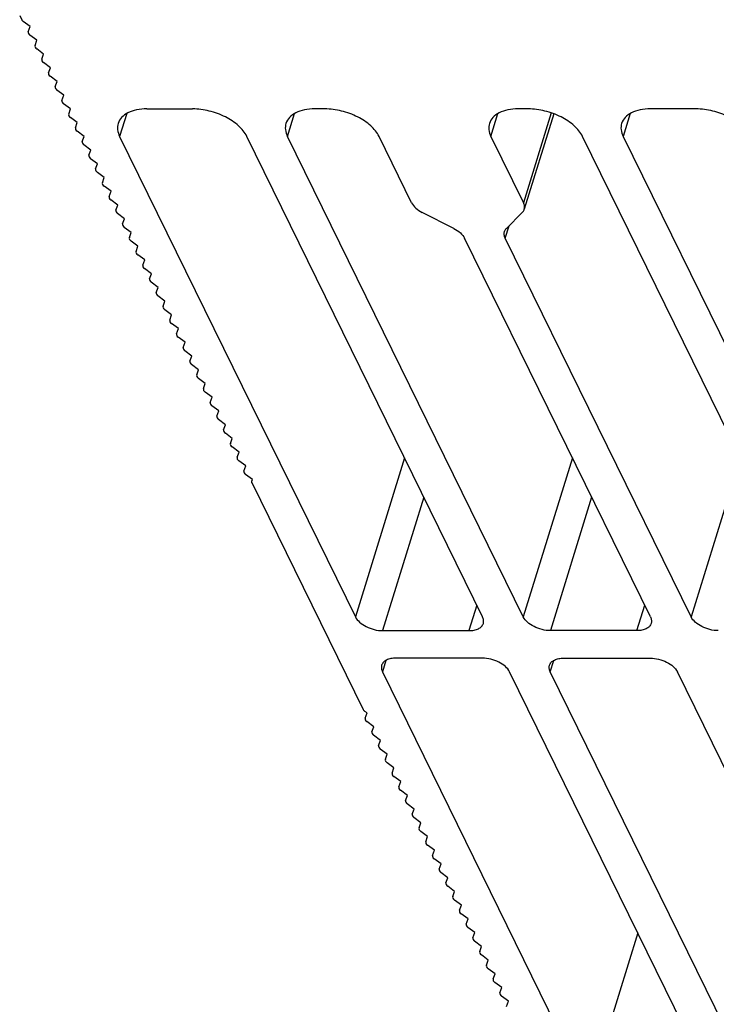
# Model space of a CAD drawing. Header units: millimetres. Extents: x 0 to 420, y 0 to 297.
# Tile 19 of 24: x 331 to 362, y 145 to 189. Entities that reach past the tile are written whole.
import ezdxf

# ---------------------------------------------------------------- set-up
doc = ezdxf.new("R2010")
doc.units = ezdxf.units.MM
doc.header["$LTSCALE"] = 23.1
doc.layers.get('0').update_dxf_attribs({"linetype": 'CONTINUOUS'})

msp = doc.modelspace()

# ---------------------------------------------------------------- linework, layer by layer
at = {"color": 7, "linetype": 'CONTINUOUS'}
for p, q in [((330.84116, 189.4163), (330.93267, 189.22981)), ((331.31546, 188.91901), (331.00165, 189.15211)), ((331.23043, 188.68591), (331.31546, 188.91901)), ((331.6205, 188.2974), (331.30669, 188.5305)), ((331.53547, 188.0643), (331.6205, 188.2974)), ((331.92554, 187.67579), (331.61173, 187.90889)), ((331.84052, 187.44269), (331.92554, 187.67579)), ((332.23058, 187.05418), (331.91678, 187.28728)), ((332.14556, 186.82108), (332.23058, 187.05418)), ((332.53562, 186.43257), (332.22182, 186.66567)), ((332.4506, 186.19947), (332.53562, 186.43257)), ((332.84067, 185.81096), (332.52686, 186.04406)), ((332.75564, 185.57786), (332.84067, 185.81096)), ((333.14571, 185.18935), (332.8319, 185.42245)), ((333.06068, 184.95625), (333.14571, 185.18935)), ((336.59969, 185.18935), (338.67207, 185.18935)), ((344.65897, 185.18935), (344.19844, 185.18935)), ((353.86958, 185.18935), (353.40905, 185.18935)), ((361.46833, 185.18935), (359.39595, 185.18935)), ((333.45075, 184.56774), (333.13694, 184.80084)), ((355.02282, 184.96929), (353.68649, 180.64491)), ((333.36572, 184.33464), (333.45075, 184.56774)), ((333.75579, 183.94613), (333.44199, 184.17923)), ((333.67077, 183.71303), (333.75579, 183.94613)), ((335.36765, 183.94613), (346.04411, 162.18978)), ((351.80074, 162.18978), (341.12428, 183.94613)), ((353.64287, 162.18978), (342.9664, 183.94613)), ((348.58629, 180.94016), (347.11118, 183.94613)), ((352.17701, 183.94613), (353.65213, 180.94016)), ((366.99825, 162.18978), (356.32179, 183.94613)), ((358.16391, 183.94613), (368.84037, 162.18978)), ((334.06083, 183.32452), (333.74703, 183.55762)), ((333.97581, 183.09142), (334.06083, 183.32452)), ((334.36588, 182.70291), (334.05207, 182.93601)), ((334.28085, 182.46981), (334.36588, 182.70291)), ((334.67092, 182.0813), (334.35711, 182.3144)), ((334.58589, 181.8482), (334.67092, 182.0813)), ((334.97596, 181.45969), (334.66215, 181.69279)), ((334.89093, 181.22659), (334.97596, 181.45969)), ((335.281, 180.83808), (334.96719, 181.07118)), ((335.19598, 180.60498), (335.281, 180.83808)), ((335.58604, 180.21647), (335.27224, 180.44957)), ((335.50102, 179.98337), (335.58604, 180.21647)), ((350.49921, 179.77692), (349.07176, 180.50061)), ((353.59805, 180.50061), (352.88088, 179.77692)), ((335.89108, 179.59486), (335.57728, 179.82796)), ((335.80606, 179.36176), (335.89108, 179.59486)), ((359.3995, 162.18978), (350.98468, 179.33738)), ((361.24162, 162.18978), (352.8268, 179.33738)), ((336.19613, 178.97325), (335.88232, 179.20635)), ((336.1111, 178.74015), (336.19613, 178.97325)), ((336.50117, 178.35164), (336.18736, 178.58474)), ((336.41614, 178.11854), (336.50117, 178.35164)), ((336.80621, 177.73003), (336.4924, 177.96313)), ((336.72119, 177.49693), (336.80621, 177.73003)), ((337.11125, 177.10842), (336.79745, 177.34152)), ((337.02623, 176.87532), (337.11125, 177.10842)), ((337.41629, 176.48681), (337.10249, 176.71991)), ((337.33127, 176.25371), (337.41629, 176.48681)), ((337.72134, 175.8652), (337.40753, 176.0983)), ((337.63631, 175.6321), (337.72134, 175.8652)), ((338.02638, 175.24359), (337.71257, 175.47669)), ((337.94135, 175.01049), (338.02638, 175.24359)), ((338.33142, 174.62198), (338.01761, 174.85508)), ((338.24639, 174.38888), (338.33142, 174.62198)), ((338.63646, 174.00037), (338.32266, 174.23347)), ((338.55144, 173.76727), (338.63646, 174.00037)), ((338.9415, 173.37876), (338.6277, 173.61186)), ((338.85648, 173.14566), (338.9415, 173.37876)), ((339.24655, 172.75715), (338.93274, 172.99025)), ((339.16152, 172.52405), (339.24655, 172.75715)), ((339.55159, 172.13554), (339.23778, 172.36864)), ((339.46656, 171.90244), (339.55159, 172.13554)), ((339.85663, 171.51393), (339.54282, 171.74703)), ((339.7716, 171.28083), (339.85663, 171.51393)), ((340.16167, 170.89232), (339.84786, 171.12542)), ((340.07665, 170.65922), (340.16167, 170.89232)), ((340.46671, 170.27071), (340.15291, 170.50381)), ((340.38169, 170.03761), (340.46671, 170.27071)), ((340.77175, 169.6491), (340.45795, 169.8822)), ((340.68673, 169.416), (340.77175, 169.6491)), ((341.0768, 169.02749), (340.76299, 169.26059)), ((340.99177, 168.79439), (341.0768, 169.02749)), ((341.38184, 168.40588), (341.06803, 168.63898)), ((341.35572, 168.33428), (341.38184, 168.40588)), ((346.40217, 157.98782), (341.363, 168.25657)), ((347.27022, 161.56817), (351.18473, 161.56817)), ((358.78348, 161.56817), (354.86897, 161.56817)), ((351.79481, 160.32495), (347.8803, 160.32495)), ((355.47905, 160.32495), (359.39356, 160.32495)), ((347.26428, 159.70334), (356.59856, 140.68208)), ((362.35519, 140.68208), (353.02091, 159.70334)), ((363.73975, 141.61449), (354.86303, 159.70334)), ((367.17853, 146.33777), (360.61967, 159.70334)), ((346.56755, 157.83851), (346.47115, 157.91012)), ((346.48252, 157.60541), (346.56755, 157.83851)), ((346.87259, 157.2169), (346.55879, 157.45)), ((346.78757, 156.9838), (346.87259, 157.2169)), ((347.17763, 156.59529), (346.86383, 156.82839)), ((347.09261, 156.36219), (347.17763, 156.59529)), ((347.48268, 155.97368), (347.16887, 156.20678)), ((347.39765, 155.74058), (347.48268, 155.97368)), ((347.78772, 155.35207), (347.47391, 155.58517)), ((347.70269, 155.11897), (347.78772, 155.35207)), ((348.09276, 154.73046), (347.77895, 154.96356)), ((348.00773, 154.49736), (348.09276, 154.73046)), ((348.3978, 154.10885), (348.08399, 154.34195)), ((348.31278, 153.87575), (348.3978, 154.10885)), ((348.70284, 153.48724), (348.38904, 153.72034)), ((348.61782, 153.25414), (348.70284, 153.48724)), ((349.00788, 152.86563), (348.69408, 153.09873)), ((348.92286, 152.63253), (349.00788, 152.86563)), ((349.31293, 152.24402), (348.99912, 152.47712)), ((349.2279, 152.01092), (349.31293, 152.24402)), ((349.61797, 151.62241), (349.30416, 151.85551)), ((349.53294, 151.38931), (349.61797, 151.62241)), ((349.92301, 151.0008), (349.6092, 151.2339)), ((349.83799, 150.7677), (349.92301, 151.0008)), ((350.22805, 150.37919), (349.91425, 150.61229)), ((350.14303, 150.14609), (350.22805, 150.37919)), ((350.53309, 149.75758), (350.21929, 149.99068)), ((350.44807, 149.52448), (350.53309, 149.75758)), ((350.83814, 149.13597), (350.52433, 149.36907)), ((350.75311, 148.90287), (350.83814, 149.13597)), ((351.14318, 148.51436), (350.82937, 148.74746)), ((351.05815, 148.28126), (351.14318, 148.51436)), ((351.44822, 147.89275), (351.13441, 148.12585)), ((351.36319, 147.65965), (351.44822, 147.89275)), ((351.75326, 147.27114), (351.43946, 147.50424)), ((351.66824, 147.03804), (351.75326, 147.27114)), ((352.0583, 146.64953), (351.7445, 146.88264)), ((351.97328, 146.41643), (352.0583, 146.64953)), ((352.36335, 146.02792), (352.04954, 146.26103)), ((352.27832, 145.79482), (352.36335, 146.02792)), ((352.66839, 145.40631), (352.35458, 145.63942)), ((352.58336, 145.17321), (352.66839, 145.40631)), ((352.97343, 144.7847), (352.65962, 145.01781)), ((352.8884, 144.5516), (352.97343, 144.7847))]:
    msp.add_line(p, q, dxfattribs=at)
at = {"color": 9, "linetype": 'CONTINUOUS'}
for p, q in [((335.68818, 184.98336), (335.36765, 183.94613)), ((342.9664, 183.94613), (343.28693, 184.98336)), ((352.17701, 183.94613), (352.49754, 184.98336)), ((354.90966, 185.00953), (353.65213, 180.94016)), ((358.48444, 184.98336), (358.16391, 183.94613)), ((352.8268, 179.33738), (352.99967, 179.8968)), ((348.26847, 169.3878), (346.04411, 162.18978)), ((355.86722, 169.3878), (353.64287, 162.18978)), ((363.46598, 169.3878), (361.24162, 162.18978)), ((349.13868, 167.61451), (347.27022, 161.56817)), ((356.73743, 167.61451), (354.86897, 161.56817)), ((351.54062, 162.71985), (351.18473, 161.56817)), ((358.78348, 161.56817), (359.13938, 162.71985)), ((347.42436, 160.22135), (347.26428, 159.70334)), ((354.86303, 159.70334), (355.02311, 160.22135)), ((358.82292, 147.8801), (356.59856, 140.68208))]:
    msp.add_line(p, q, dxfattribs=at)
at = {"color": 7, "linetype": 'CONTINUOUS'}
for points, knots in [([(330.93267, 189.22981), (330.93613, 189.22277), (330.95402, 189.19276), (330.97999, 189.1682), (331.00165, 189.15211)], [0, 0, 0, 0, 0.22519075, 1, 1, 1, 1]), ([(331.23043, 188.68591), (331.22152, 188.66147), (331.23302, 188.59417), (331.27889, 188.55116), (331.30669, 188.5305)], [0, 0, 0, 0, 0.42891792, 1, 1, 1, 1]), ([(331.53547, 188.0643), (331.52656, 188.03986), (331.53806, 187.97256), (331.58393, 187.92955), (331.61173, 187.90889)], [0, 0, 0, 0, 0.42891792, 1, 1, 1, 1]), ([(331.84052, 187.44269), (331.8316, 187.41825), (331.8431, 187.35095), (331.88897, 187.30794), (331.91678, 187.28728)], [0, 0, 0, 0, 0.42891792, 1, 1, 1, 1]), ([(332.14556, 186.82108), (332.13664, 186.79664), (332.14814, 186.72934), (332.19401, 186.68633), (332.22182, 186.66567)], [0, 0, 0, 0, 0.42891792, 1, 1, 1, 1]), ([(332.4506, 186.19947), (332.44169, 186.17503), (332.45318, 186.10773), (332.49906, 186.06472), (332.52686, 186.04406)], [0, 0, 0, 0, 0.42891792, 1, 1, 1, 1]), ([(332.75564, 185.57786), (332.74673, 185.55342), (332.75822, 185.48612), (332.8041, 185.44311), (332.8319, 185.42245)], [0, 0, 0, 0, 0.42891792, 1, 1, 1, 1]), ([(336.59969, 185.18935), (336.44311, 185.18935), (336.14823, 185.16453), (335.75203, 185.03995), (335.44996, 184.83314), (335.3297, 184.6362), (335.29893, 184.53662)], [0, 0, 0, 0, 0.30381266, 0.56993239, 0.7977735, 1, 1, 1, 1]), ([(341.12428, 183.94613), (341.03543, 184.12718), (340.74147, 184.47376), (340.14885, 184.8591), (339.43736, 185.12018), (338.92453, 185.18935), (338.67207, 185.18935)], [0, 0, 0, 0, 0.21147132, 0.46334977, 0.73527499, 1, 1, 1, 1]), ([(344.19844, 185.18935), (344.04186, 185.18935), (343.74699, 185.16453), (343.35079, 185.03995), (343.04872, 184.83314), (342.92845, 184.6362), (342.89768, 184.53662)], [0, 0, 0, 0, 0.30381266, 0.56993239, 0.7977735, 1, 1, 1, 1]), ([(347.11118, 183.94613), (347.02233, 184.12718), (346.72837, 184.47376), (346.13574, 184.8591), (345.42426, 185.12018), (344.91143, 185.18935), (344.65897, 185.18935)], [0, 0, 0, 0, 0.21147132, 0.46334977, 0.73527499, 1, 1, 1, 1]), ([(353.40905, 185.18935), (353.25247, 185.18935), (352.9576, 185.16453), (352.5614, 185.03995), (352.25933, 184.83314), (352.13906, 184.6362), (352.10829, 184.53662)], [0, 0, 0, 0, 0.30381266, 0.56993239, 0.7977735, 1, 1, 1, 1]), ([(356.32179, 183.94613), (356.23294, 184.12718), (355.93898, 184.47376), (355.34635, 184.8591), (354.63487, 185.12018), (354.12204, 185.18935), (353.86958, 185.18935)], [0, 0, 0, 0, 0.21147132, 0.46334977, 0.73527499, 1, 1, 1, 1]), ([(359.39595, 185.18935), (359.23937, 185.18935), (358.94449, 185.16453), (358.54829, 185.03995), (358.24622, 184.83314), (358.12596, 184.6362), (358.09519, 184.53662)], [0, 0, 0, 0, 0.30381266, 0.56993239, 0.7977735, 1, 1, 1, 1]), ([(363.92054, 183.94613), (363.83169, 184.12718), (363.53773, 184.47376), (362.94511, 184.8591), (362.23362, 185.12018), (361.72079, 185.18935), (361.46833, 185.18935)], [0, 0, 0, 0, 0.21147132, 0.46334977, 0.73527499, 1, 1, 1, 1]), ([(333.06068, 184.95625), (333.05177, 184.93181), (333.06327, 184.86451), (333.10914, 184.8215), (333.13694, 184.80084)], [0, 0, 0, 0, 0.42891792, 1, 1, 1, 1]), ([(333.36572, 184.33464), (333.35681, 184.3102), (333.36831, 184.2429), (333.41418, 184.19989), (333.44199, 184.17923)], [0, 0, 0, 0, 0.42891792, 1, 1, 1, 1]), ([(335.29893, 184.53662), (335.27068, 184.44521), (335.25539, 184.23697), (335.32088, 184.04143), (335.36765, 183.94613)], [0, 0, 0, 0, 0.47404111, 1, 1, 1, 1]), ([(342.89768, 184.53662), (342.86943, 184.44521), (342.85414, 184.23697), (342.91963, 184.04143), (342.9664, 183.94613)], [0, 0, 0, 0, 0.47404111, 1, 1, 1, 1]), ([(352.10829, 184.53662), (352.08004, 184.44521), (352.06475, 184.23697), (352.13024, 184.04143), (352.17701, 183.94613)], [0, 0, 0, 0, 0.47404111, 1, 1, 1, 1]), ([(358.09519, 184.53662), (358.06694, 184.44521), (358.05165, 184.23697), (358.11714, 184.04143), (358.16391, 183.94613)], [0, 0, 0, 0, 0.47404111, 1, 1, 1, 1]), ([(333.67077, 183.71303), (333.66185, 183.68859), (333.67335, 183.62129), (333.71922, 183.57828), (333.74703, 183.55762)], [0, 0, 0, 0, 0.42891792, 1, 1, 1, 1]), ([(333.97581, 183.09142), (333.96689, 183.06698), (333.97839, 182.99968), (334.02426, 182.95667), (334.05207, 182.93601)], [0, 0, 0, 0, 0.42891792, 1, 1, 1, 1]), ([(334.28085, 182.46981), (334.27194, 182.44537), (334.28343, 182.37807), (334.32931, 182.33506), (334.35711, 182.3144)], [0, 0, 0, 0, 0.42891792, 1, 1, 1, 1]), ([(334.58589, 181.8482), (334.57698, 181.82376), (334.58848, 181.75646), (334.63435, 181.71345), (334.66215, 181.69279)], [0, 0, 0, 0, 0.42891792, 1, 1, 1, 1]), ([(334.89093, 181.22659), (334.88202, 181.20215), (334.89352, 181.13485), (334.93939, 181.09184), (334.96719, 181.07118)], [0, 0, 0, 0, 0.42891792, 1, 1, 1, 1]), ([(335.19598, 180.60498), (335.18706, 180.58054), (335.19856, 180.51324), (335.24443, 180.47023), (335.27224, 180.44957)], [0, 0, 0, 0, 0.42891792, 1, 1, 1, 1]), ([(348.58629, 180.94016), (348.63071, 180.84964), (348.77759, 180.67634), (348.96463, 180.55493), (349.07176, 180.50061)], [0, 0, 0, 0, 0.4563528, 1, 1, 1, 1]), ([(353.59805, 180.50061), (353.6084, 180.51105), (353.64615, 180.5534), (353.67408, 180.60477), (353.68649, 180.64491)], [0, 0, 0, 0, 0.25918745, 1, 1, 1, 1]), ([(353.68649, 180.64491), (353.70063, 180.69061), (353.70825, 180.79474), (353.67551, 180.8925), (353.65213, 180.94016)], [0, 0, 0, 0, 0.47402273, 1, 1, 1, 1]), ([(335.50102, 179.98337), (335.4921, 179.95893), (335.5036, 179.89163), (335.54947, 179.84862), (335.57728, 179.82796)], [0, 0, 0, 0, 0.42891792, 1, 1, 1, 1]), ([(350.49921, 179.77692), (350.60634, 179.72261), (350.79338, 179.6012), (350.94026, 179.4279), (350.98468, 179.33738)], [0, 0, 0, 0, 0.5436472, 1, 1, 1, 1]), ([(352.79243, 179.63263), (352.79654, 179.64589), (352.81674, 179.69902), (352.85071, 179.74649), (352.88088, 179.77692)], [0, 0, 0, 0, 0.24470594, 1, 1, 1, 1]), ([(335.80606, 179.36176), (335.79715, 179.33732), (335.80864, 179.27002), (335.85452, 179.22701), (335.88232, 179.20635)], [0, 0, 0, 0, 0.42891792, 1, 1, 1, 1]), ([(352.8268, 179.33738), (352.80342, 179.38503), (352.77068, 179.4828), (352.7783, 179.58693), (352.79243, 179.63263)], [0, 0, 0, 0, 0.52597727, 1, 1, 1, 1]), ([(336.1111, 178.74015), (336.10219, 178.71571), (336.11368, 178.64841), (336.15956, 178.6054), (336.18736, 178.58474)], [0, 0, 0, 0, 0.42891792, 1, 1, 1, 1]), ([(336.41614, 178.11854), (336.40723, 178.0941), (336.41873, 178.0268), (336.4646, 177.98379), (336.4924, 177.96313)], [0, 0, 0, 0, 0.42891792, 1, 1, 1, 1]), ([(336.72119, 177.49693), (336.71227, 177.47249), (336.72377, 177.40519), (336.76964, 177.36218), (336.79745, 177.34152)], [0, 0, 0, 0, 0.42891792, 1, 1, 1, 1]), ([(337.02623, 176.87532), (337.01731, 176.85088), (337.02881, 176.78358), (337.07468, 176.74057), (337.10249, 176.71991)], [0, 0, 0, 0, 0.42891792, 1, 1, 1, 1]), ([(337.33127, 176.25371), (337.32235, 176.22927), (337.33385, 176.16197), (337.37973, 176.11896), (337.40753, 176.0983)], [0, 0, 0, 0, 0.42891792, 1, 1, 1, 1]), ([(337.63631, 175.6321), (337.6274, 175.60766), (337.63889, 175.54036), (337.68477, 175.49735), (337.71257, 175.47669)], [0, 0, 0, 0, 0.42891792, 1, 1, 1, 1]), ([(337.94135, 175.01049), (337.93244, 174.98605), (337.94394, 174.91875), (337.98981, 174.87574), (338.01761, 174.85508)], [0, 0, 0, 0, 0.42891792, 1, 1, 1, 1]), ([(338.24639, 174.38888), (338.23748, 174.36444), (338.24898, 174.29714), (338.29485, 174.25413), (338.32266, 174.23347)], [0, 0, 0, 0, 0.42891792, 1, 1, 1, 1]), ([(338.55144, 173.76727), (338.54252, 173.74283), (338.55402, 173.67553), (338.59989, 173.63252), (338.6277, 173.61186)], [0, 0, 0, 0, 0.42891792, 1, 1, 1, 1]), ([(338.85648, 173.14566), (338.84756, 173.12122), (338.85906, 173.05392), (338.90493, 173.01091), (338.93274, 172.99025)], [0, 0, 0, 0, 0.42891792, 1, 1, 1, 1]), ([(339.16152, 172.52405), (339.15261, 172.49961), (339.1641, 172.43231), (339.20998, 172.3893), (339.23778, 172.36864)], [0, 0, 0, 0, 0.42891792, 1, 1, 1, 1]), ([(339.46656, 171.90244), (339.45765, 171.878), (339.46915, 171.8107), (339.51502, 171.76769), (339.54282, 171.74703)], [0, 0, 0, 0, 0.42891792, 1, 1, 1, 1]), ([(339.7716, 171.28083), (339.76269, 171.25639), (339.77419, 171.18909), (339.82006, 171.14608), (339.84786, 171.12542)], [0, 0, 0, 0, 0.42891792, 1, 1, 1, 1]), ([(340.07665, 170.65922), (340.06773, 170.63478), (340.07923, 170.56748), (340.1251, 170.52447), (340.15291, 170.50381)], [0, 0, 0, 0, 0.42891792, 1, 1, 1, 1]), ([(340.38169, 170.03761), (340.37277, 170.01317), (340.38427, 169.94587), (340.43014, 169.90286), (340.45795, 169.8822)], [0, 0, 0, 0, 0.42891792, 1, 1, 1, 1]), ([(340.68673, 169.416), (340.67782, 169.39156), (340.68931, 169.32426), (340.73519, 169.28125), (340.76299, 169.26059)], [0, 0, 0, 0, 0.42891792, 1, 1, 1, 1]), ([(340.99177, 168.79439), (340.98286, 168.76995), (340.99435, 168.70265), (341.04023, 168.65964), (341.06803, 168.63898)], [0, 0, 0, 0, 0.42891792, 1, 1, 1, 1]), ([(341.363, 168.25657), (341.3598, 168.2631), (341.34983, 168.2875), (341.34916, 168.31629), (341.35572, 168.33428)], [0, 0, 0, 0, 0.27518958, 1, 1, 1, 1]), ([(346.04411, 162.18978), (346.08854, 162.09925), (346.23551, 161.92595), (346.53186, 161.73334), (346.88756, 161.60274), (347.14398, 161.56817), (347.27022, 161.56817)], [0, 0, 0, 0, 0.21147963, 0.46335591, 0.73526341, 1, 1, 1, 1]), ([(351.18473, 161.56817), (351.263, 161.56817), (351.41043, 161.58062), (351.60857, 161.64284), (351.75954, 161.74634), (351.81972, 161.84475), (351.83511, 161.89453)], [0, 0, 0, 0, 0.30375218, 0.56998946, 0.7977859, 1, 1, 1, 1]), ([(351.83511, 161.89453), (351.84924, 161.94026), (351.85681, 162.04438), (351.82412, 162.14215), (351.80074, 162.18978)], [0, 0, 0, 0, 0.47424512, 1, 1, 1, 1]), ([(354.86897, 161.56817), (354.74273, 161.56817), (354.48632, 161.60274), (354.13061, 161.73334), (353.83426, 161.92595), (353.68729, 162.09925), (353.64287, 162.18978)], [0, 0, 0, 0, 0.26473659, 0.53664409, 0.78852037, 1, 1, 1, 1]), ([(359.43386, 161.89453), (359.41848, 161.84475), (359.35829, 161.74634), (359.20732, 161.64284), (359.00919, 161.58062), (358.86175, 161.56817), (358.78348, 161.56817)], [0, 0, 0, 0, 0.2022141, 0.43001054, 0.69624782, 1, 1, 1, 1]), ([(359.3995, 162.18978), (359.42287, 162.14215), (359.45556, 162.04438), (359.44799, 161.94026), (359.43386, 161.89453)], [0, 0, 0, 0, 0.52575488, 1, 1, 1, 1]), ([(362.46772, 161.56817), (362.34149, 161.56817), (362.08507, 161.60274), (361.72936, 161.73334), (361.43301, 161.92595), (361.28604, 162.09925), (361.24162, 162.18978)], [0, 0, 0, 0, 0.26473659, 0.53664409, 0.78852037, 1, 1, 1, 1]), ([(347.8803, 160.32495), (347.80203, 160.32495), (347.65459, 160.3125), (347.45645, 160.25028), (347.30549, 160.14678), (347.2453, 160.04837), (347.22992, 159.99859)], [0, 0, 0, 0, 0.30375218, 0.56998946, 0.7977859, 1, 1, 1, 1]), ([(353.02091, 159.70334), (352.97649, 159.79387), (352.82952, 159.96717), (352.53317, 160.15978), (352.17746, 160.29038), (351.92105, 160.32495), (351.79481, 160.32495)], [0, 0, 0, 0, 0.21147963, 0.46335591, 0.73526341, 1, 1, 1, 1]), ([(354.82867, 159.99859), (354.84406, 160.04837), (354.90424, 160.14678), (355.05521, 160.25028), (355.25335, 160.3125), (355.40078, 160.32495), (355.47905, 160.32495)], [0, 0, 0, 0, 0.2022141, 0.43001054, 0.69624782, 1, 1, 1, 1]), ([(359.39356, 160.32495), (359.5198, 160.32495), (359.77622, 160.29038), (360.13192, 160.15978), (360.42827, 159.96717), (360.57524, 159.79387), (360.61967, 159.70334)], [0, 0, 0, 0, 0.26473659, 0.53664409, 0.78852037, 1, 1, 1, 1]), ([(347.22992, 159.99859), (347.21579, 159.95286), (347.20821, 159.84874), (347.24091, 159.75097), (347.26428, 159.70334)], [0, 0, 0, 0, 0.47424512, 1, 1, 1, 1]), ([(354.86303, 159.70334), (354.83966, 159.75097), (354.80697, 159.84874), (354.81454, 159.95286), (354.82867, 159.99859)], [0, 0, 0, 0, 0.52575488, 1, 1, 1, 1]), ([(346.47115, 157.91012), (346.46345, 157.91584), (346.43652, 157.93777), (346.41328, 157.96519), (346.40217, 157.98782)], [0, 0, 0, 0, 0.27568549, 1, 1, 1, 1]), ([(346.48252, 157.60541), (346.47361, 157.58097), (346.48511, 157.51367), (346.53098, 157.47066), (346.55879, 157.45)], [0, 0, 0, 0, 0.42891792, 1, 1, 1, 1]), ([(346.78757, 156.9838), (346.77865, 156.95936), (346.79015, 156.89206), (346.83602, 156.84905), (346.86383, 156.82839)], [0, 0, 0, 0, 0.42891792, 1, 1, 1, 1]), ([(347.09261, 156.36219), (347.08369, 156.33775), (347.09519, 156.27045), (347.14107, 156.22744), (347.16887, 156.20678)], [0, 0, 0, 0, 0.42891792, 1, 1, 1, 1]), ([(347.39765, 155.74058), (347.38874, 155.71614), (347.40023, 155.64884), (347.44611, 155.60583), (347.47391, 155.58517)], [0, 0, 0, 0, 0.42891792, 1, 1, 1, 1]), ([(347.70269, 155.11897), (347.69378, 155.09453), (347.70528, 155.02723), (347.75115, 154.98422), (347.77895, 154.96356)], [0, 0, 0, 0, 0.42891792, 1, 1, 1, 1]), ([(348.00773, 154.49736), (347.99882, 154.47292), (348.01032, 154.40562), (348.05619, 154.36261), (348.08399, 154.34195)], [0, 0, 0, 0, 0.42891792, 1, 1, 1, 1]), ([(348.31278, 153.87575), (348.30386, 153.85131), (348.31536, 153.78401), (348.36123, 153.741), (348.38904, 153.72034)], [0, 0, 0, 0, 0.42891792, 1, 1, 1, 1]), ([(348.61782, 153.25414), (348.6089, 153.2297), (348.6204, 153.1624), (348.66627, 153.11939), (348.69408, 153.09873)], [0, 0, 0, 0, 0.42891792, 1, 1, 1, 1]), ([(348.92286, 152.63253), (348.91395, 152.60809), (348.92544, 152.54079), (348.97132, 152.49778), (348.99912, 152.47712)], [0, 0, 0, 0, 0.42891792, 1, 1, 1, 1]), ([(349.2279, 152.01092), (349.21899, 151.98648), (349.23049, 151.91918), (349.27636, 151.87617), (349.30416, 151.85551)], [0, 0, 0, 0, 0.42891792, 1, 1, 1, 1]), ([(349.53294, 151.38931), (349.52403, 151.36487), (349.53553, 151.29757), (349.5814, 151.25456), (349.6092, 151.2339)], [0, 0, 0, 0, 0.42891792, 1, 1, 1, 1]), ([(349.83799, 150.7677), (349.82907, 150.74326), (349.84057, 150.67596), (349.88644, 150.63295), (349.91425, 150.61229)], [0, 0, 0, 0, 0.42891792, 1, 1, 1, 1]), ([(350.14303, 150.14609), (350.13411, 150.12165), (350.14561, 150.05435), (350.19148, 150.01134), (350.21929, 149.99068)], [0, 0, 0, 0, 0.42891792, 1, 1, 1, 1]), ([(350.44807, 149.52448), (350.43916, 149.50004), (350.45065, 149.43274), (350.49653, 149.38973), (350.52433, 149.36907)], [0, 0, 0, 0, 0.42891792, 1, 1, 1, 1]), ([(350.75311, 148.90287), (350.7442, 148.87843), (350.75569, 148.81113), (350.80157, 148.76812), (350.82937, 148.74746)], [0, 0, 0, 0, 0.42891792, 1, 1, 1, 1]), ([(351.05815, 148.28126), (351.04924, 148.25682), (351.06074, 148.18952), (351.10661, 148.14651), (351.13441, 148.12585)], [0, 0, 0, 0, 0.42891792, 1, 1, 1, 1]), ([(351.36319, 147.65965), (351.35428, 147.63521), (351.36578, 147.56791), (351.41165, 147.5249), (351.43946, 147.50424)], [0, 0, 0, 0, 0.42891792, 1, 1, 1, 1]), ([(351.66824, 147.03804), (351.65932, 147.0136), (351.67082, 146.9463), (351.71669, 146.90329), (351.7445, 146.88264)], [0, 0, 0, 0, 0.42891792, 1, 1, 1, 1]), ([(351.97328, 146.41643), (351.96436, 146.39199), (351.97586, 146.32469), (352.02173, 146.28168), (352.04954, 146.26103)], [0, 0, 0, 0, 0.42891792, 1, 1, 1, 1]), ([(352.27832, 145.79482), (352.26941, 145.77038), (352.2809, 145.70308), (352.32678, 145.66007), (352.35458, 145.63942)], [0, 0, 0, 0, 0.42891792, 1, 1, 1, 1]), ([(352.58336, 145.17321), (352.57445, 145.14877), (352.58595, 145.08147), (352.63182, 145.03846), (352.65962, 145.01781)], [0, 0, 0, 0, 0.42891792, 1, 1, 1, 1])]:
    msp.add_open_spline(points, degree=3, knots=knots, dxfattribs=at)

doc.saveas('drawing.dxf')
